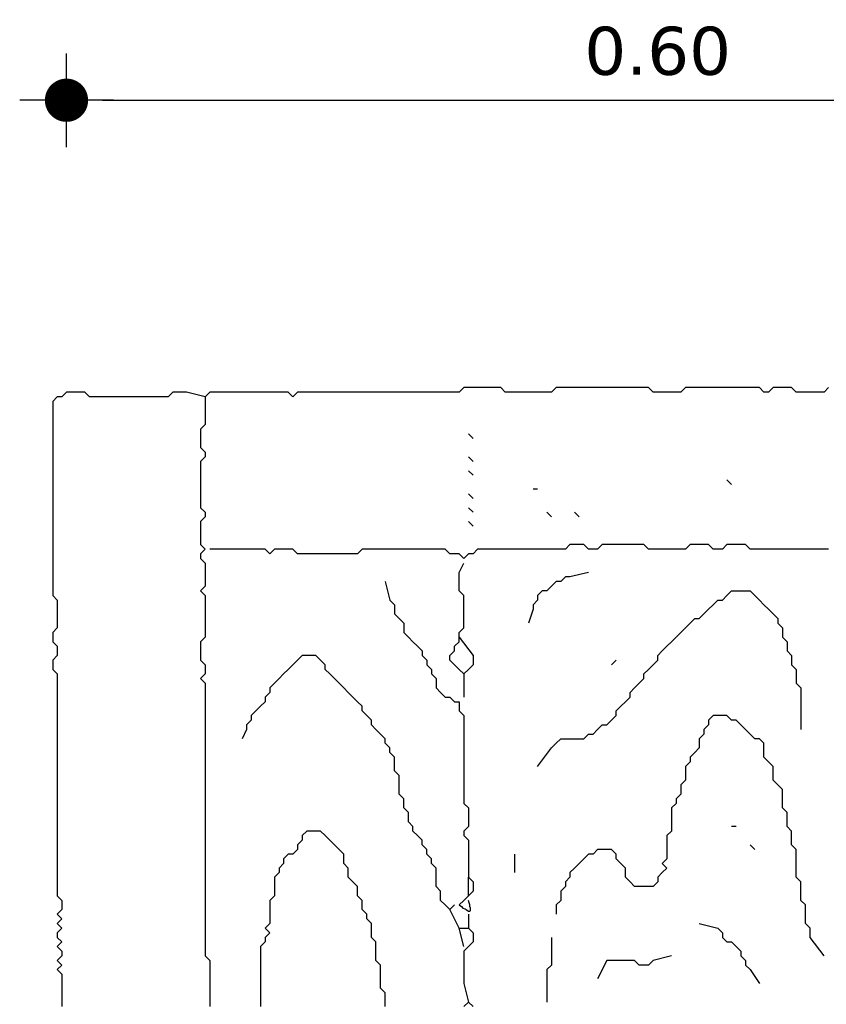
# Model space of a CAD drawing. Header units: metres. Extents: x 3221 to 4131, y 3282 to 4239.
# Tile 21 of 84: x 3264.45 to 3265.79, y 4229.45 to 4231.09. Entities that reach past the tile are written whole.
import ezdxf

# ---------------------------------------------------------------- set-up
doc = ezdxf.new("R2010")
doc.units = ezdxf.units.M
doc.layers.add('Cotas', color=7, linetype='Continuous')
doc.styles.add('verdana', font='verdana.ttf')
doc.dimstyles.new('ISO', dxfattribs={"dimtxt": 0.08, "dimasz": 0.06, "dimexe": 0.1, "dimexo": 0.1, "dimgap": 0.04, "dimtad": 1, "dimzin": 1, "dimdsep": 46, "dimtxsty": 'verdana', "dimblk1": 'PAB', "dimblk2": 'PAB', "dimsah": 1, "dimcen": 0, "dimse1": 1, "dimse2": 1, "dimclrd": 7, "dimclre": 8, "dimclrt": 7, "dimadec": 0, "dimazin": 0, "dimtfac": 1, "dimtix": 1, "dimtmove": 0, "dimatfit": 3, "dimldrblk": 'PAB', "dimfxl": 0.1, "dimtvp": 1, "dimtolj": 1, "dimtzin": 1, "dimarcsym": 0})

# ---------------------------------------------------------------- blocks, each defined once
blk = doc.blocks.new('PAB')
at = {"layer": 'Cotas'}
for p, q in [((0, 1.3), (0, -1.3)), ((-1.3, 0), (1.3, 0))]:
    blk.add_line(p, q, dxfattribs=at)
at = {"layer": 'Cotas', "const_width": 0.6}
blk.add_lwpolyline([(-0.3, 0, 1), (0.3, 0, 1)], format="xyb", close=True, dxfattribs=at)
blk = doc.blocks.new('*D1218')
at = {"color": 7, "lineweight": -2, "transparency": 16777216}
blk.add_line((3264.5879, 4230.9532), (3266.4372, 4230.9532), dxfattribs=at)
at = {"layer": 'Defpoints', "color": 0, "transparency": 16777216}
for p in [(3266.4972, 4230.9532), (3264.5279, 4230.4671), (3266.4972, 4230.4517)]:
    blk.add_point(p, dxfattribs=at)
at = {"color": 7, "lineweight": -2, "transparency": 16777216, "xscale": 0.06, "yscale": 0.06, "zscale": 0.06, "rotation": 180}
blk.add_blockref('PAB', (3264.5279, 4230.9532), dxfattribs=at)
at = {"color": 7, "lineweight": -2, "transparency": 16777216, "xscale": 0.06, "yscale": 0.06, "zscale": 0.06}
blk.add_blockref('PAB', (3266.4972, 4230.9532), dxfattribs=at)
at = {"color": 7, "transparency": 16777216, "insert": (3265.5125, 4231.0348), "char_height": 0.08, "attachment_point": 5, "style": 'verdana'}
blk.add_mtext('\\A1;0.60', dxfattribs=at)

msp = doc.modelspace()

# ---------------------------------------------------------------- linework, layer by layer
for points in [[(3265.7972, 4230.4748), (3265.7895, 4230.4671), (3265.7818, 4230.4671), (3265.7741, 4230.4671), (3265.7664, 4230.4671), (3265.7587, 4230.4671), (3265.751, 4230.4671), (3265.7433, 4230.4671), (3265.7356, 4230.4748), (3265.7279, 4230.4748), (3265.7202, 4230.4748), (3265.7125, 4230.4748), (3265.7049, 4230.4748), (3265.6972, 4230.4671), (3265.6895, 4230.4671), (3265.6818, 4230.4748), (3265.6741, 4230.4748), (3265.6664, 4230.4748), (3265.6587, 4230.4748), (3265.651, 4230.4748), (3265.6433, 4230.4748), (3265.6356, 4230.4748), (3265.6279, 4230.4748), (3265.6202, 4230.4748), (3265.6125, 4230.4748), (3265.6049, 4230.4748), (3265.5972, 4230.4748), (3265.5895, 4230.4748), (3265.5818, 4230.4748), (3265.5741, 4230.4748), (3265.5664, 4230.4748), (3265.5587, 4230.4748), (3265.551, 4230.4671), (3265.5433, 4230.4671), (3265.5356, 4230.4671), (3265.5279, 4230.4671), (3265.5202, 4230.4671), (3265.5125, 4230.4671), (3265.5049, 4230.4671), (3265.4972, 4230.4748), (3265.4895, 4230.4748), (3265.4818, 4230.4748), (3265.4741, 4230.4748), (3265.4664, 4230.4748), (3265.4587, 4230.4748), (3265.451, 4230.4748), (3265.4433, 4230.4748), (3265.4356, 4230.4748), (3265.4279, 4230.4748), (3265.4202, 4230.4748), (3265.4125, 4230.4748), (3265.4049, 4230.4748), (3265.3972, 4230.4748), (3265.3895, 4230.4748), (3265.3818, 4230.4748), (3265.3741, 4230.4748), (3265.3664, 4230.4748), (3265.3587, 4230.4748), (3265.351, 4230.4748), (3265.3433, 4230.4748), (3265.3356, 4230.4671), (3265.3279, 4230.4671), (3265.3202, 4230.4671), (3265.3125, 4230.4671), (3265.3049, 4230.4671), (3265.2972, 4230.4671), (3265.2895, 4230.4671), (3265.2818, 4230.4671), (3265.2741, 4230.4671), (3265.2664, 4230.4671), (3265.2587, 4230.4671), (3265.251, 4230.4748), (3265.2433, 4230.4748), (3265.2356, 4230.4748), (3265.2279, 4230.4748), (3265.2202, 4230.4748), (3265.2125, 4230.4748), (3265.2049, 4230.4748), (3265.1972, 4230.4748), (3265.1895, 4230.4748), (3265.1818, 4230.4671), (3265.1741, 4230.4671), (3265.1664, 4230.4671), (3265.1587, 4230.4671), (3265.151, 4230.4671), (3265.1433, 4230.4671), (3265.1356, 4230.4671), (3265.1279, 4230.4671), (3265.1202, 4230.4671), (3265.1125, 4230.4671), (3265.1049, 4230.4671), (3265.0972, 4230.4671), (3265.0895, 4230.4671), (3265.0818, 4230.4671), (3265.0741, 4230.4671), (3265.0664, 4230.4671), (3265.0587, 4230.4671), (3265.051, 4230.4671), (3265.0433, 4230.4671), (3265.0356, 4230.4671), (3265.0279, 4230.4671), (3265.0202, 4230.4671), (3265.0125, 4230.4671), (3265.0049, 4230.4671), (3264.9972, 4230.4671), (3264.9895, 4230.4671), (3264.9818, 4230.4671), (3264.9741, 4230.4671), (3264.9664, 4230.4671), (3264.9587, 4230.4671), (3264.951, 4230.4671), (3264.9433, 4230.4671), (3264.9356, 4230.4671), (3264.9279, 4230.4671), (3264.9202, 4230.4671), (3264.9125, 4230.4671), (3264.9049, 4230.4594), (3264.8972, 4230.4671), (3264.8895, 4230.4671), (3264.8818, 4230.4671), (3264.8741, 4230.4671), (3264.8664, 4230.4671), (3264.8587, 4230.4671), (3264.851, 4230.4671), (3264.8433, 4230.4671), (3264.8356, 4230.4671), (3264.8279, 4230.4671), (3264.8202, 4230.4671), (3264.8125, 4230.4671), (3264.8049, 4230.4671), (3264.7972, 4230.4671), (3264.7895, 4230.4671), (3264.7818, 4230.4671), (3264.7741, 4230.4671), (3264.7664, 4230.4671), (3264.7587, 4230.4594), (3264.7587, 4230.4517), (3264.7587, 4230.4441), (3264.7587, 4230.4364), (3264.7587, 4230.4287), (3264.7587, 4230.421), (3264.7587, 4230.4133), (3264.751, 4230.4056), (3264.751, 4230.3979), (3264.751, 4230.3902), (3264.751, 4230.3825), (3264.751, 4230.3748), (3264.7587, 4230.3671), (3264.7587, 4230.3594), (3264.751, 4230.3517), (3264.751, 4230.3441), (3264.751, 4230.3364), (3264.751, 4230.3287), (3264.751, 4230.321), (3264.751, 4230.3133), (3264.751, 4230.3056), (3264.751, 4230.2979), (3264.751, 4230.2902), (3264.751, 4230.2825), (3264.751, 4230.2748), (3264.7587, 4230.2671), (3264.7587, 4230.2594), (3264.751, 4230.2517), (3264.751, 4230.2441), (3264.751, 4230.2364), (3264.751, 4230.2287), (3264.751, 4230.221), (3264.751, 4230.2133), (3264.7587, 4230.2056), (3264.751, 4230.1979), (3264.751, 4230.1902), (3264.7587, 4230.1825), (3264.7587, 4230.1748), (3264.7587, 4230.1671), (3264.7587, 4230.1594), (3264.7587, 4230.1517), (3264.7587, 4230.1441), (3264.751, 4230.1364), (3264.7587, 4230.1287), (3264.7587, 4230.121), (3264.7587, 4230.1133), (3264.7587, 4230.1056), (3264.7587, 4230.0979), (3264.7587, 4230.0902), (3264.7587, 4230.0825), (3264.7587, 4230.0748), (3264.7587, 4230.0671), (3264.7587, 4230.0594), (3264.751, 4230.0517), (3264.751, 4230.0441), (3264.751, 4230.0364), (3264.751, 4230.0287), (3264.751, 4230.021), (3264.7587, 4230.0133), (3264.7587, 4230.0056), (3264.7587, 4229.9979), (3264.751, 4229.9902), (3264.7587, 4229.9825), (3264.7587, 4229.9748), (3264.7587, 4229.9671), (3264.7587, 4229.9594), (3264.7587, 4229.9517), (3264.7587, 4229.9441), (3264.7587, 4229.9364), (3264.7587, 4229.9287), (3264.7587, 4229.921), (3264.7587, 4229.9133), (3264.7587, 4229.9056), (3264.7587, 4229.8979), (3264.7587, 4229.8902), (3264.7587, 4229.8825), (3264.7587, 4229.8748), (3264.7587, 4229.8671), (3264.7587, 4229.8594), (3264.7587, 4229.8517), (3264.7587, 4229.8441), (3264.7587, 4229.8364), (3264.7587, 4229.8287), (3264.7587, 4229.821), (3264.7587, 4229.8133), (3264.7587, 4229.8056), (3264.7587, 4229.7979), (3264.7587, 4229.7902), (3264.7587, 4229.7825), (3264.7587, 4229.7748), (3264.7587, 4229.7671), (3264.7587, 4229.7594), (3264.7587, 4229.7517), (3264.7587, 4229.7441), (3264.7587, 4229.7364), (3264.7587, 4229.7287), (3264.7587, 4229.721), (3264.7587, 4229.7133), (3264.7587, 4229.7056), (3264.7587, 4229.6979), (3264.7587, 4229.6902), (3264.7587, 4229.6825), (3264.7587, 4229.6748), (3264.7587, 4229.6671), (3264.7587, 4229.6594), (3264.7587, 4229.6517), (3264.7587, 4229.6441), (3264.7587, 4229.6364), (3264.7587, 4229.6287), (3264.7587, 4229.621), (3264.7587, 4229.6133), (3264.7587, 4229.6056), (3264.7587, 4229.5979), (3264.7587, 4229.5902), (3264.7587, 4229.5825), (3264.7587, 4229.5748), (3264.7587, 4229.5671), (3264.7587, 4229.5594), (3264.7587, 4229.5517), (3264.7587, 4229.5441), (3264.7587, 4229.5364), (3264.7587, 4229.5287), (3264.7664, 4229.521), (3264.7664, 4229.5133), (3264.7664, 4229.5056), (3264.7664, 4229.4979), (3264.7664, 4229.4902), (3264.7664, 4229.4825), (3264.7664, 4229.4748), (3264.7664, 4229.4671), (3264.7664, 4229.4594), (3264.7664, 4229.4517), (3264.7664, 4229.4441)], [(3264.7587, 4230.4594), (3264.7279, 4230.4671), (3264.7202, 4230.4671), (3264.7125, 4230.4671), (3264.7049, 4230.4671), (3264.6972, 4230.4594), (3264.6895, 4230.4594), (3264.6818, 4230.4594), (3264.6741, 4230.4594), (3264.6664, 4230.4594), (3264.6587, 4230.4594), (3264.651, 4230.4594), (3264.6433, 4230.4594), (3264.6356, 4230.4594), (3264.6279, 4230.4594), (3264.6202, 4230.4594), (3264.6125, 4230.4594), (3264.6049, 4230.4594), (3264.5972, 4230.4594), (3264.5895, 4230.4594), (3264.5818, 4230.4594), (3264.5741, 4230.4594), (3264.5664, 4230.4594), (3264.5587, 4230.4671), (3264.551, 4230.4671), (3264.5433, 4230.4671), (3264.5356, 4230.4671), (3264.5279, 4230.4671), (3264.5202, 4230.4594), (3264.5125, 4230.4594), (3264.5049, 4230.4517), (3264.5049, 4230.4441), (3264.5049, 4230.4364), (3264.5049, 4230.4287), (3264.5049, 4230.421), (3264.5049, 4230.4133), (3264.5049, 4230.4056), (3264.5049, 4230.3979), (3264.5049, 4230.3902), (3264.5049, 4230.3825), (3264.5049, 4230.3748), (3264.5049, 4230.3671), (3264.5049, 4230.3594), (3264.5049, 4230.3517), (3264.5049, 4230.3441), (3264.5049, 4230.3364), (3264.5049, 4230.3287), (3264.5049, 4230.321), (3264.5049, 4230.3133), (3264.5049, 4230.3056), (3264.5049, 4230.2979), (3264.5049, 4230.2902), (3264.5049, 4230.2825), (3264.5049, 4230.2748), (3264.5049, 4230.2671), (3264.5049, 4230.2594), (3264.5049, 4230.2517), (3264.5049, 4230.2441), (3264.5049, 4230.2364), (3264.5049, 4230.2287), (3264.5049, 4230.221), (3264.5049, 4230.2133), (3264.5049, 4230.2056), (3264.5049, 4230.1979), (3264.5049, 4230.1902), (3264.5049, 4230.1825), (3264.5049, 4230.1748), (3264.5049, 4230.1671), (3264.5049, 4230.1594), (3264.5049, 4230.1517), (3264.5049, 4230.1441), (3264.5049, 4230.1364), (3264.5049, 4230.1287), (3264.5125, 4230.121), (3264.5125, 4230.1133), (3264.5125, 4230.1056), (3264.5125, 4230.0979), (3264.5125, 4230.0902), (3264.5125, 4230.0825), (3264.5125, 4230.0748), (3264.5049, 4230.0671), (3264.5049, 4230.0594), (3264.5049, 4230.0517), (3264.5125, 4230.0441), (3264.5125, 4230.0364), (3264.5125, 4230.0287), (3264.5049, 4230.021), (3264.5049, 4230.0133), (3264.5049, 4230.0056), (3264.5125, 4229.9979), (3264.5125, 4229.9902), (3264.5125, 4229.9825), (3264.5125, 4229.9748), (3264.5125, 4229.9671), (3264.5125, 4229.9594), (3264.5125, 4229.9517), (3264.5125, 4229.9441), (3264.5125, 4229.9364), (3264.5125, 4229.9287), (3264.5125, 4229.921), (3264.5125, 4229.9133), (3264.5125, 4229.9056), (3264.5125, 4229.8979), (3264.5125, 4229.8902), (3264.5125, 4229.8825), (3264.5125, 4229.8748), (3264.5125, 4229.8671), (3264.5125, 4229.8594), (3264.5125, 4229.8517), (3264.5125, 4229.8441), (3264.5125, 4229.8364), (3264.5125, 4229.8287), (3264.5125, 4229.821), (3264.5125, 4229.8133), (3264.5125, 4229.8056), (3264.5125, 4229.7979), (3264.5125, 4229.7902), (3264.5125, 4229.7825), (3264.5125, 4229.7748), (3264.5125, 4229.7671), (3264.5125, 4229.7594), (3264.5125, 4229.7517), (3264.5125, 4229.7441), (3264.5125, 4229.7364), (3264.5125, 4229.7287), (3264.5125, 4229.721), (3264.5125, 4229.7133), (3264.5125, 4229.7056), (3264.5125, 4229.6979), (3264.5125, 4229.6902), (3264.5125, 4229.6825), (3264.5125, 4229.6748), (3264.5125, 4229.6671), (3264.5125, 4229.6594), (3264.5125, 4229.6517), (3264.5125, 4229.6441), (3264.5125, 4229.6364), (3264.5125, 4229.6287), (3264.5202, 4229.621), (3264.5202, 4229.6133), (3264.5202, 4229.6056), (3264.5125, 4229.5979), (3264.5202, 4229.5902), (3264.5125, 4229.5825), (3264.5202, 4229.5748), (3264.5125, 4229.5671), (3264.5125, 4229.5594), (3264.5202, 4229.5517), (3264.5125, 4229.5441), (3264.5202, 4229.5364), (3264.5202, 4229.5287), (3264.5125, 4229.521), (3264.5202, 4229.5133), (3264.5125, 4229.5056), (3264.5202, 4229.4979), (3264.5202, 4229.4902), (3264.5202, 4229.4825), (3264.5202, 4229.4748), (3264.5202, 4229.4671), (3264.5202, 4229.4594), (3264.5202, 4229.4517), (3264.5202, 4229.4441)], [(3265.2049, 4230.3902), (3265.1972, 4230.3979)], [(3265.2049, 4230.3517), (3265.1972, 4230.3594)], [(3265.2049, 4230.3287), (3265.1972, 4230.3364)], [(3265.3125, 4230.3056), (3265.3049, 4230.3056)], [(3265.6356, 4230.3133), (3265.6279, 4230.321)], [(3265.2049, 4230.2902), (3265.1972, 4230.2979)], [(3265.2049, 4230.2671), (3265.1972, 4230.2748)], [(3265.3356, 4230.2594), (3265.3279, 4230.2671)], [(3265.3818, 4230.2594), (3265.3741, 4230.2671)], [(3265.2049, 4230.2441), (3265.1972, 4230.2517)], [(3265.7972, 4230.2056), (3265.7664, 4230.2056), (3265.7587, 4230.2056), (3265.751, 4230.2056), (3265.7433, 4230.2056), (3265.7356, 4230.2056), (3265.7279, 4230.2056), (3265.7202, 4230.2056), (3265.7125, 4230.2056), (3265.7049, 4230.2056), (3265.6972, 4230.2056), (3265.6895, 4230.2056), (3265.6818, 4230.2056), (3265.6741, 4230.2056), (3265.6664, 4230.2056), (3265.6587, 4230.2133), (3265.651, 4230.2133), (3265.6433, 4230.2133), (3265.6356, 4230.2133), (3265.6279, 4230.2133), (3265.6202, 4230.2056), (3265.6125, 4230.2056), (3265.6049, 4230.2056), (3265.5972, 4230.2133), (3265.5895, 4230.2133), (3265.5818, 4230.2133), (3265.5741, 4230.2133), (3265.5664, 4230.2133), (3265.5587, 4230.2056), (3265.551, 4230.2056), (3265.5433, 4230.2056), (3265.5356, 4230.2056), (3265.5279, 4230.2056), (3265.5202, 4230.2056), (3265.5125, 4230.2056), (3265.5049, 4230.2056), (3265.4972, 4230.2056), (3265.4895, 4230.2133), (3265.4818, 4230.2133), (3265.4741, 4230.2133), (3265.4664, 4230.2133), (3265.4587, 4230.2133), (3265.451, 4230.2133), (3265.4433, 4230.2133), (3265.4356, 4230.2133), (3265.4279, 4230.2133), (3265.4202, 4230.2133), (3265.4125, 4230.2056), (3265.4049, 4230.2056), (3265.3972, 4230.2056), (3265.3895, 4230.2133), (3265.3818, 4230.2133), (3265.3741, 4230.2133), (3265.3664, 4230.2133), (3265.3587, 4230.2056), (3265.351, 4230.2056), (3265.3433, 4230.2056), (3265.3356, 4230.2056), (3265.3279, 4230.2056), (3265.3202, 4230.2056), (3265.3125, 4230.2056), (3265.3049, 4230.2056), (3265.2972, 4230.2056), (3265.2895, 4230.2056), (3265.2818, 4230.2056), (3265.2741, 4230.2056), (3265.2664, 4230.2056), (3265.2587, 4230.2056), (3265.251, 4230.2056), (3265.2433, 4230.2056), (3265.2356, 4230.2056), (3265.2279, 4230.2056), (3265.2202, 4230.2056), (3265.2125, 4230.2056), (3265.2049, 4230.1979), (3265.1972, 4230.1979), (3265.1895, 4230.1902), (3265.1818, 4230.1979), (3265.1741, 4230.1979), (3265.1664, 4230.1979), (3265.1587, 4230.2056), (3265.151, 4230.2056), (3265.1433, 4230.2056), (3265.1356, 4230.2056), (3265.1279, 4230.2056), (3265.1202, 4230.2056), (3265.1125, 4230.2056), (3265.1049, 4230.2056), (3265.0972, 4230.2056), (3265.0895, 4230.2056), (3265.0818, 4230.2056), (3265.0741, 4230.2056), (3265.0664, 4230.2056), (3265.0587, 4230.2056), (3265.051, 4230.2056), (3265.0433, 4230.2056), (3265.0356, 4230.2056), (3265.0279, 4230.2056), (3265.0202, 4230.2056), (3265.0125, 4230.1979), (3265.0049, 4230.1979), (3264.9972, 4230.1979), (3264.9895, 4230.1979), (3264.9818, 4230.1979), (3264.9741, 4230.1979), (3264.9664, 4230.1979), (3264.9587, 4230.1979), (3264.951, 4230.1979), (3264.9433, 4230.1979), (3264.9356, 4230.1979), (3264.9279, 4230.1979), (3264.9202, 4230.1979), (3264.9125, 4230.1979), (3264.9049, 4230.2056), (3264.8972, 4230.2056), (3264.8895, 4230.2056), (3264.8818, 4230.2056), (3264.8741, 4230.2056), (3264.8664, 4230.1979), (3264.8587, 4230.2056), (3264.851, 4230.2056), (3264.8433, 4230.2056), (3264.8356, 4230.2056), (3264.8279, 4230.2056), (3264.8202, 4230.2056), (3264.8125, 4230.2056), (3264.8049, 4230.2056), (3264.7972, 4230.2056), (3264.7664, 4230.2056)], [(3265.1818, 4230.0594), (3265.2049, 4230.0287), (3265.2049, 4230.021), (3265.2049, 4230.0133), (3265.1972, 4230.0056), (3265.1895, 4229.9979), (3265.1818, 4230.0056), (3265.1741, 4230.0133), (3265.1664, 4230.021), (3265.1664, 4230.0287), (3265.1741, 4230.0364), (3265.1741, 4230.0441), (3265.1818, 4230.0517), (3265.1818, 4230.0594), (3265.1818, 4230.0671), (3265.1895, 4230.0748), (3265.1895, 4230.0825), (3265.1895, 4230.0902), (3265.1895, 4230.0979), (3265.1895, 4230.1056), (3265.1895, 4230.1133), (3265.1895, 4230.121), (3265.1895, 4230.1287), (3265.1818, 4230.1364), (3265.1818, 4230.1441), (3265.1818, 4230.1517), (3265.1818, 4230.1594), (3265.1818, 4230.1671), (3265.1895, 4230.1825)], [(3265.3972, 4230.1671), (3265.3664, 4230.1594), (3265.3587, 4230.1594), (3265.351, 4230.1517), (3265.3433, 4230.1517), (3265.3356, 4230.1441), (3265.3279, 4230.1364), (3265.3202, 4230.1364), (3265.3125, 4230.1287), (3265.3125, 4230.121), (3265.3049, 4230.1133), (3265.3049, 4230.1056), (3265.2972, 4230.0825)], [(3265.0587, 4230.1517), (3265.0664, 4230.121), (3265.0741, 4230.1133), (3265.0741, 4230.1056), (3265.0741, 4230.0979), (3265.0818, 4230.0902), (3265.0895, 4230.0825), (3265.0895, 4230.0748), (3265.0895, 4230.0671), (3265.0972, 4230.0594), (3265.1049, 4230.0517), (3265.1125, 4230.0441), (3265.1202, 4230.0364), (3265.1202, 4230.0287), (3265.1279, 4230.021), (3265.1279, 4230.0133), (3265.1356, 4230.0056), (3265.1356, 4229.9979), (3265.1433, 4229.9902), (3265.1433, 4229.9825), (3265.1433, 4229.9748), (3265.151, 4229.9671), (3265.1587, 4229.9594), (3265.1664, 4229.9594), (3265.1741, 4229.9517), (3265.1818, 4229.9517), (3265.1818, 4229.9441), (3265.1818, 4229.9364), (3265.1895, 4229.9287), (3265.1895, 4229.921), (3265.1895, 4229.9133), (3265.1895, 4229.9056), (3265.1895, 4229.8979), (3265.1895, 4229.8902), (3265.1895, 4229.8825), (3265.1895, 4229.8748), (3265.1895, 4229.8671), (3265.1895, 4229.8594), (3265.1895, 4229.8517), (3265.1895, 4229.8441), (3265.1895, 4229.8364), (3265.1895, 4229.8287), (3265.1895, 4229.821), (3265.1895, 4229.8133), (3265.1895, 4229.8056), (3265.1895, 4229.7979), (3265.1895, 4229.7902), (3265.1895, 4229.7825), (3265.1972, 4229.7748), (3265.1972, 4229.7671), (3265.1972, 4229.7594), (3265.1972, 4229.7517), (3265.1972, 4229.7441), (3265.1895, 4229.7364), (3265.1895, 4229.7287), (3265.1972, 4229.721), (3265.1972, 4229.7133), (3265.1972, 4229.7056), (3265.1972, 4229.6979), (3265.1972, 4229.6902), (3265.1972, 4229.6594)], [(3265.3125, 4229.8441), (3265.3356, 4229.8748), (3265.3433, 4229.8825), (3265.351, 4229.8902), (3265.3587, 4229.8902), (3265.3664, 4229.8902), (3265.3741, 4229.8902), (3265.3818, 4229.8902), (3265.3895, 4229.8902), (3265.3972, 4229.8979), (3265.4049, 4229.8979), (3265.4125, 4229.9056), (3265.4202, 4229.9133), (3265.4279, 4229.9133), (3265.4356, 4229.921), (3265.4433, 4229.9287), (3265.4433, 4229.9364), (3265.451, 4229.9441), (3265.4587, 4229.9517), (3265.4664, 4229.9594), (3265.4664, 4229.9671), (3265.4741, 4229.9748), (3265.4818, 4229.9825), (3265.4895, 4229.9902), (3265.4895, 4229.9979), (3265.4972, 4230.0056), (3265.5049, 4230.0133), (3265.5125, 4230.021), (3265.5125, 4230.0287), (3265.5202, 4230.0364), (3265.5279, 4230.0441), (3265.5356, 4230.0517), (3265.5433, 4230.0594), (3265.551, 4230.0671), (3265.5587, 4230.0748), (3265.5664, 4230.0825), (3265.5741, 4230.0902), (3265.5818, 4230.0902), (3265.5895, 4230.0979), (3265.5972, 4230.1056), (3265.6049, 4230.1133), (3265.6125, 4230.121), (3265.6202, 4230.121), (3265.6279, 4230.1287), (3265.6356, 4230.1364), (3265.6433, 4230.1364), (3265.651, 4230.1364), (3265.6587, 4230.1364), (3265.6664, 4230.1364), (3265.6741, 4230.1287), (3265.6818, 4230.121), (3265.6895, 4230.1133), (3265.6972, 4230.1056), (3265.7049, 4230.0979), (3265.7125, 4230.0902), (3265.7125, 4230.0825), (3265.7202, 4230.0748), (3265.7202, 4230.0671), (3265.7202, 4230.0594), (3265.7279, 4230.0517), (3265.7279, 4230.0441), (3265.7279, 4230.0364), (3265.7356, 4230.0287), (3265.7356, 4230.021), (3265.7356, 4230.0133), (3265.7433, 4230.0056), (3265.7433, 4229.9979), (3265.7433, 4229.9902), (3265.7433, 4229.9825), (3265.751, 4229.9748), (3265.751, 4229.9671), (3265.751, 4229.9594), (3265.751, 4229.9517), (3265.751, 4229.9441), (3265.751, 4229.9364), (3265.751, 4229.9287), (3265.751, 4229.9056)], [(3265.1818, 4229.5748), (3265.1664, 4229.6056), (3265.1587, 4229.6133), (3265.151, 4229.621), (3265.151, 4229.6287), (3265.151, 4229.6364), (3265.1433, 4229.6441), (3265.1433, 4229.6517), (3265.1433, 4229.6594), (3265.1433, 4229.6671), (3265.1433, 4229.6748), (3265.1356, 4229.6825), (3265.1356, 4229.6902), (3265.1279, 4229.6979), (3265.1279, 4229.7056), (3265.1202, 4229.7133), (3265.1202, 4229.721), (3265.1125, 4229.7287), (3265.1049, 4229.7364), (3265.1049, 4229.7441), (3265.0972, 4229.7517), (3265.0972, 4229.7594), (3265.0972, 4229.7671), (3265.0895, 4229.7748), (3265.0895, 4229.7825), (3265.0895, 4229.7902), (3265.0818, 4229.7979), (3265.0818, 4229.8056), (3265.0818, 4229.8133), (3265.0818, 4229.821), (3265.0818, 4229.8287), (3265.0741, 4229.8364), (3265.0741, 4229.8441), (3265.0741, 4229.8517), (3265.0741, 4229.8594), (3265.0664, 4229.8671), (3265.0664, 4229.8748), (3265.0587, 4229.8825), (3265.0587, 4229.8902), (3265.051, 4229.8979), (3265.0433, 4229.9056), (3265.0356, 4229.9133), (3265.0356, 4229.921), (3265.0279, 4229.9287), (3265.0202, 4229.9364), (3265.0202, 4229.9441), (3265.0125, 4229.9517), (3265.0049, 4229.9594), (3264.9972, 4229.9671), (3264.9895, 4229.9748), (3264.9818, 4229.9825), (3264.9741, 4229.9902), (3264.9664, 4229.9979), (3264.9587, 4230.0056), (3264.9587, 4230.0133), (3264.951, 4230.021), (3264.9433, 4230.0287), (3264.9356, 4230.0287), (3264.9279, 4230.0287), (3264.9202, 4230.0287), (3264.9125, 4230.021), (3264.9049, 4230.0133), (3264.8972, 4230.0056), (3264.8895, 4229.9979), (3264.8818, 4229.9902), (3264.8741, 4229.9825), (3264.8664, 4229.9748), (3264.8664, 4229.9671), (3264.8587, 4229.9594), (3264.8587, 4229.9517), (3264.851, 4229.9441), (3264.8433, 4229.9364), (3264.8356, 4229.9287), (3264.8356, 4229.921), (3264.8279, 4229.9133), (3264.8279, 4229.9056), (3264.8202, 4229.8902)], [(3265.4433, 4230.021), (3265.4356, 4230.0133)], [(3265.1895, 4229.9979), (3265.1895, 4229.9594)], [(3265.7895, 4229.5287), (3265.7664, 4229.5594), (3265.7664, 4229.5671), (3265.7664, 4229.5748), (3265.7587, 4229.5825), (3265.7587, 4229.5902), (3265.7587, 4229.5979), (3265.7587, 4229.6056), (3265.7587, 4229.6133), (3265.751, 4229.621), (3265.751, 4229.6287), (3265.751, 4229.6364), (3265.751, 4229.6441), (3265.751, 4229.6517), (3265.7433, 4229.6594), (3265.7433, 4229.6671), (3265.7433, 4229.6748), (3265.7433, 4229.6825), (3265.7433, 4229.6902), (3265.7433, 4229.6979), (3265.7433, 4229.7056), (3265.7356, 4229.7133), (3265.7356, 4229.721), (3265.7356, 4229.7287), (3265.7356, 4229.7364), (3265.7279, 4229.7441), (3265.7279, 4229.7517), (3265.7279, 4229.7594), (3265.7279, 4229.7671), (3265.7202, 4229.7748), (3265.7202, 4229.7825), (3265.7202, 4229.7902), (3265.7202, 4229.7979), (3265.7202, 4229.8056), (3265.7125, 4229.8133), (3265.7049, 4229.821), (3265.7049, 4229.8287), (3265.7049, 4229.8364), (3265.7049, 4229.8441), (3265.6972, 4229.8517), (3265.6895, 4229.8594), (3265.6895, 4229.8671), (3265.6895, 4229.8748), (3265.6895, 4229.8825), (3265.6818, 4229.8902), (3265.6741, 4229.8902), (3265.6664, 4229.8979), (3265.6587, 4229.9056), (3265.651, 4229.9133), (3265.6433, 4229.921), (3265.6356, 4229.921), (3265.6279, 4229.9287), (3265.6202, 4229.9287), (3265.6125, 4229.9287), (3265.6049, 4229.9287), (3265.5972, 4229.921), (3265.5972, 4229.9133), (3265.5895, 4229.9056), (3265.5895, 4229.8979), (3265.5818, 4229.8902), (3265.5818, 4229.8825), (3265.5818, 4229.8748), (3265.5741, 4229.8671), (3265.5664, 4229.8594), (3265.5664, 4229.8517), (3265.5587, 4229.8441), (3265.5587, 4229.8364), (3265.5587, 4229.8287), (3265.5587, 4229.821), (3265.551, 4229.8133), (3265.551, 4229.8056), (3265.551, 4229.7979), (3265.5433, 4229.7902), (3265.5433, 4229.7825), (3265.5356, 4229.7748), (3265.5356, 4229.7671), (3265.5356, 4229.7594), (3265.5356, 4229.7517), (3265.5356, 4229.7441), (3265.5356, 4229.7364), (3265.5279, 4229.7287), (3265.5279, 4229.721), (3265.5279, 4229.7133), (3265.5279, 4229.7056), (3265.5279, 4229.6979), (3265.5279, 4229.6902), (3265.5202, 4229.6825), (3265.5279, 4229.6748), (3265.5202, 4229.6671), (3265.5125, 4229.6594), (3265.5125, 4229.6517), (3265.5049, 4229.6441), (3265.4972, 4229.6441), (3265.4895, 4229.6441), (3265.4818, 4229.6441), (3265.4741, 4229.6441), (3265.4664, 4229.6517), (3265.4587, 4229.6594), (3265.4587, 4229.6671), (3265.4587, 4229.6748), (3265.451, 4229.6825), (3265.4433, 4229.6902), (3265.4433, 4229.6979), (3265.4356, 4229.7056), (3265.4279, 4229.7056), (3265.4202, 4229.7056), (3265.4125, 4229.7056), (3265.4049, 4229.6979), (3265.3972, 4229.6979), (3265.3895, 4229.6902), (3265.3818, 4229.6825), (3265.3741, 4229.6748), (3265.3664, 4229.6671), (3265.3664, 4229.6594), (3265.3587, 4229.6517), (3265.3587, 4229.6441), (3265.351, 4229.6364), (3265.351, 4229.6287), (3265.351, 4229.621), (3265.3433, 4229.6133), (3265.3433, 4229.5979)], [(3265.0587, 4229.4441), (3265.0587, 4229.4517), (3265.0587, 4229.4594), (3265.0587, 4229.4671), (3265.051, 4229.4748), (3265.051, 4229.4825), (3265.051, 4229.4902), (3265.051, 4229.4979), (3265.051, 4229.5056), (3265.051, 4229.5133), (3265.0433, 4229.521), (3265.0433, 4229.5287), (3265.0433, 4229.5364), (3265.0433, 4229.5441), (3265.0433, 4229.5517), (3265.0356, 4229.5594), (3265.0356, 4229.5671), (3265.0356, 4229.5748), (3265.0356, 4229.5825), (3265.0279, 4229.5902), (3265.0279, 4229.5979), (3265.0202, 4229.6056), (3265.0202, 4229.6133), (3265.0202, 4229.621), (3265.0125, 4229.6287), (3265.0125, 4229.6364), (3265.0125, 4229.6441), (3265.0049, 4229.6517), (3264.9972, 4229.6594), (3264.9972, 4229.6671), (3264.9972, 4229.6748), (3264.9895, 4229.6825), (3264.9895, 4229.6902), (3264.9895, 4229.6979), (3264.9818, 4229.7056), (3264.9741, 4229.7133), (3264.9664, 4229.721), (3264.9587, 4229.7287), (3264.951, 4229.7364), (3264.9433, 4229.7364), (3264.9356, 4229.7364), (3264.9279, 4229.7364), (3264.9202, 4229.7287), (3264.9202, 4229.721), (3264.9125, 4229.7133), (3264.9125, 4229.7056), (3264.9049, 4229.6979), (3264.8972, 4229.6979), (3264.8895, 4229.6902), (3264.8895, 4229.6825), (3264.8818, 4229.6748), (3264.8818, 4229.6671), (3264.8741, 4229.6594), (3264.8741, 4229.6517), (3264.8741, 4229.6441), (3264.8741, 4229.6364), (3264.8741, 4229.6287), (3264.8664, 4229.621), (3264.8664, 4229.6133), (3264.8664, 4229.6056), (3264.8664, 4229.5979), (3264.8664, 4229.5902), (3264.8664, 4229.5825), (3264.8587, 4229.5748), (3264.8664, 4229.5671), (3264.8587, 4229.5594), (3264.8587, 4229.5517), (3264.851, 4229.5441), (3264.851, 4229.5364), (3264.851, 4229.5287), (3264.851, 4229.521), (3264.851, 4229.5133), (3264.851, 4229.5056), (3264.851, 4229.4979), (3264.851, 4229.4902), (3264.851, 4229.4825), (3264.851, 4229.4748), (3264.851, 4229.4671), (3264.851, 4229.4594), (3264.851, 4229.4517), (3264.851, 4229.4441)], [(3265.6433, 4229.7441), (3265.6356, 4229.7441)], [(3265.6741, 4229.7056), (3265.6664, 4229.7133)], [(3265.2741, 4229.6979), (3265.2741, 4229.6671)], [(3265.1972, 4229.6287), (3265.1972, 4229.6594), (3265.2049, 4229.6517), (3265.2049, 4229.6441), (3265.2049, 4229.6364), (3265.1972, 4229.6287), (3265.1895, 4229.621), (3265.1818, 4229.6133), (3265.1856, 4229.6107), (3265.1882, 4229.6082), (3265.192, 4229.6069), (3265.1933, 4229.6056), (3265.1972, 4229.603), (3265.1997, 4229.603), (3265.201, 4229.6043), (3265.201, 4229.6082), (3265.1997, 4229.6107), (3265.1997, 4229.6133), (3265.1984, 4229.6171), (3265.1972, 4229.621)], [(3265.1741, 4229.6133), (3265.1664, 4229.6056)], [(3265.1972, 4229.5979), (3265.1972, 4229.5748)], [(3265.1895, 4229.5441), (3265.1818, 4229.5748), (3265.1895, 4229.5748), (3265.1972, 4229.5748), (3265.2049, 4229.5671), (3265.2049, 4229.5594), (3265.2049, 4229.5517), (3265.1972, 4229.5441), (3265.1895, 4229.5364), (3265.1895, 4229.5287), (3265.1895, 4229.521), (3265.1895, 4229.5133), (3265.1895, 4229.5056), (3265.1895, 4229.4979), (3265.1895, 4229.4902), (3265.1895, 4229.4825), (3265.1972, 4229.4517)], [(3265.5818, 4229.5825), (3265.6125, 4229.5748), (3265.6202, 4229.5671), (3265.6202, 4229.5594), (3265.6279, 4229.5517), (3265.6356, 4229.5517), (3265.6433, 4229.5441), (3265.651, 4229.5364), (3265.651, 4229.5287), (3265.6587, 4229.521), (3265.6587, 4229.5133), (3265.6664, 4229.5056), (3265.6818, 4229.4825)], [(3265.3356, 4229.5594), (3265.3356, 4229.5287), (3265.3356, 4229.521), (3265.3356, 4229.5133), (3265.3279, 4229.5056), (3265.3279, 4229.4979), (3265.3279, 4229.4902), (3265.3279, 4229.4825), (3265.3279, 4229.4517)], [(3265.5356, 4229.5287), (3265.5049, 4229.521), (3265.4972, 4229.5133), (3265.4895, 4229.5133), (3265.4818, 4229.5133), (3265.4741, 4229.521), (3265.4664, 4229.521), (3265.4587, 4229.521), (3265.451, 4229.521), (3265.4433, 4229.521), (3265.4356, 4229.521), (3265.4279, 4229.521), (3265.4125, 4229.4902)], [(3265.2049, 4229.4441), (3265.1972, 4229.4517), (3265.1895, 4229.4441)]]:
    msp.add_lwpolyline(points)

# ---------------------------------------------------------------- dimensions: what is measured, and where the dimension line sits
at = {"color": 1}
dim = msp.add_linear_dim(base=(3266.4972, 4230.9532), p1=(3264.5279, 4230.4671), p2=(3266.4972, 4230.4517), text='0.60', dimstyle='ISO', override={"dimarcsym": 2}, dxfattribs=at)
dim.commit()
dim.dimension.update_dxf_attribs({"geometry": '*D1218', "text_midpoint": (3265.5125, 4231.0348)})

doc.saveas('drawing.dxf')
